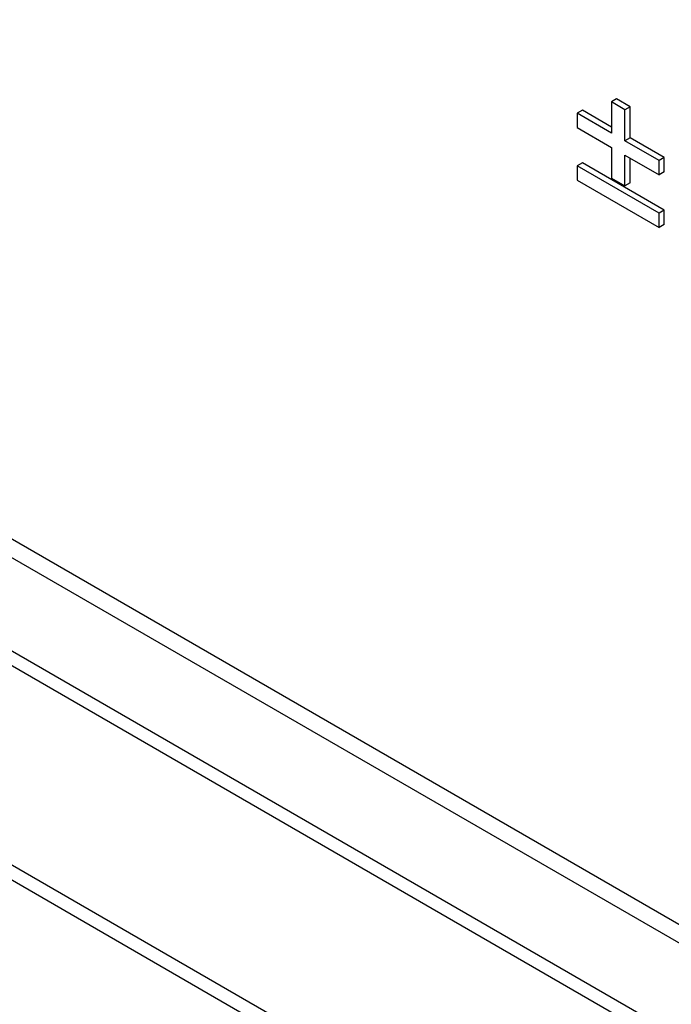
# Model space of a CAD drawing. Header units: inches. Extents: x 0 to 34, y 0 to 22.
# Tile 56 of 125: x 24.502 to 24.637, y 14.783 to 14.986. Entities that reach past the tile are written whole.
import ezdxf

# ---------------------------------------------------------------- set-up
doc = ezdxf.new("R2010")
doc.units = ezdxf.units.IN
doc.header["$LTSCALE"] = 1.87
doc.header["$MEASUREMENT"] = 0
doc.layers.get('0').update_dxf_attribs({"linetype": 'CONTINUOUS'})

msp = doc.modelspace()

# ---------------------------------------------------------------- linework, layer by layer
at = {"color": 7, "linetype": 'CONTINUOUS'}
for p, q in [((26.8801558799, 13.5007648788), (22.1496123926, 16.2321214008)), ((26.8857815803, 13.5013219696), (22.1552372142, 16.232678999)), ((22.1329738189, 16.2225150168), (26.863518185, 13.4911579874)), ((22.1310988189, 16.2205356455), (26.861643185, 13.4891786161)), ((26.8438221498, 13.4583116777), (22.1132777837, 16.1896687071)), ((26.8430459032, 13.4556450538), (22.1125015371, 16.1870020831)), ((24.6254676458, 14.9693296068), (24.6244069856, 14.9687171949)), ((24.6271978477, 14.9671057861), (24.6244069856, 14.9687171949)), ((24.6244069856, 14.9687171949), (24.6244069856, 14.96228494)), ((24.6282585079, 14.967718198), (24.6254676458, 14.9693296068)), ((24.6184105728, 14.9669720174), (24.6173499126, 14.9663596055)), ((24.6244069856, 14.96228494), (24.6173499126, 14.9663596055)), ((24.6173499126, 14.9663596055), (24.6173499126, 14.9634109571)), ((24.6244069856, 14.9635097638), (24.6184105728, 14.9669720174)), ((24.6282585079, 14.967718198), (24.6271978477, 14.9671057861)), ((24.6271978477, 14.9606735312), (24.6271978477, 14.9671057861)), ((24.6282585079, 14.9612859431), (24.6282585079, 14.967718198)), ((24.6173499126, 14.9634109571), (24.6244069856, 14.9593362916)), ((24.6282585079, 14.9612859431), (24.6271978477, 14.9606735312)), ((24.6342541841, 14.956599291), (24.6271978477, 14.9606735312)), ((24.6353148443, 14.9572117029), (24.6282585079, 14.9612859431)), ((24.6244069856, 14.9593362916), (24.6244069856, 14.9529822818)), ((24.6184105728, 14.9561367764), (24.6173499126, 14.9555243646)), ((24.6353148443, 14.9463764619), (24.6184105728, 14.9561367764)), ((24.6271978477, 14.9577248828), (24.6342541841, 14.9536506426)), ((24.6271978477, 14.951370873), (24.6271978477, 14.9577248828)), ((24.6282585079, 14.9519832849), (24.6282585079, 14.957112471)), ((24.6353148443, 14.9572117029), (24.6342541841, 14.956599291)), ((24.6342541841, 14.9536506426), (24.6342541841, 14.956599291)), ((24.6353148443, 14.9542630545), (24.6353148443, 14.9572117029)), ((24.6342541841, 14.9457640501), (24.6173499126, 14.9555243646)), ((24.6173499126, 14.9555243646), (24.6173499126, 14.9525757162)), ((24.6353148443, 14.9542630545), (24.6342541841, 14.9536506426)), ((24.6173499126, 14.9525757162), (24.6342541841, 14.9428154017)), ((24.6244069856, 14.9529822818), (24.6271978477, 14.951370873)), ((24.6282585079, 14.9519832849), (24.6271978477, 14.951370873)), ((24.6353148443, 14.9463764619), (24.6342541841, 14.9457640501)), ((24.6353148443, 14.9434278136), (24.6353148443, 14.9463764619)), ((24.6342541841, 14.9428154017), (24.6342541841, 14.9457640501)), ((24.6353148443, 14.9434278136), (24.6342541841, 14.9428154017))]:
    msp.add_line(p, q, dxfattribs=at)

doc.saveas('drawing.dxf')
